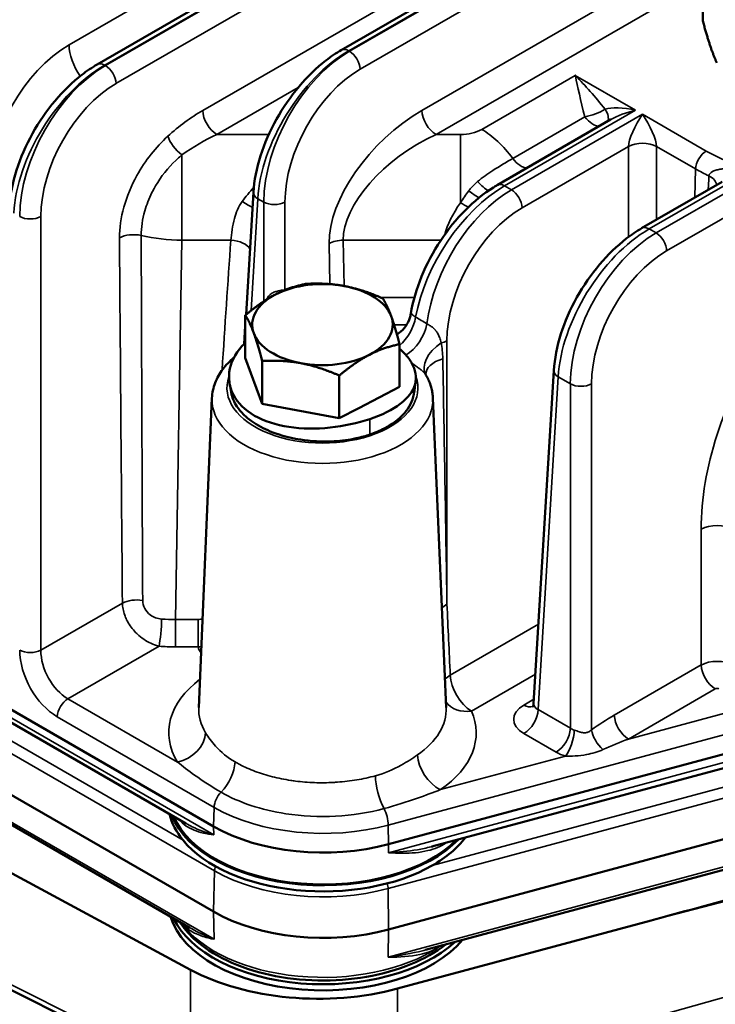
# Model space of a CAD drawing. Header units: inches. Extents: x 1 to 237, y 4 to 150.
# Tile 178 of 209: x 202.59 to 205.38, y 77.24 to 81.18. Entities that reach past the tile are written whole.
import ezdxf

# ---------------------------------------------------------------- set-up
doc = ezdxf.new("R2010")
doc.units = ezdxf.units.IN
doc.header["$LTSCALE"] = 7
doc.header["$MEASUREMENT"] = 0
doc.layers.add('Visible (ANSI)', color=7, linetype='Continuous', lineweight=50)
doc.layers.add('Visible Narrow (ANSI)', color=7, linetype='Continuous', lineweight=35)

msp = doc.modelspace()

# ---------------------------------------------------------------- linework, layer by layer
at = {"layer": 'Visible (ANSI)'}
for p, q in [((202.9043, 80.9987), (205.3268, 82.3974)), ((203.8807, 81.0562), (205.3701, 81.9161)), ((205.3268, 81.2829), (205.3268, 81.1735)), ((204.5038, 80.5158), (204.9581, 80.778)), ((203.668, 80.5582), (203.668, 80.5582)), ((204.5267, 80.5162), (204.5267, 80.5162)), ((205.0823, 80.3435), (205.4043, 80.5294)), ((203.4998, 79.9978), (203.5294, 80.4877)), ((203.5773, 80.4445), (203.5773, 80.4445)), ((203.4969, 79.8249), (203.4969, 79.9954)), ((203.4927, 79.881), (203.4969, 79.9512)), ((204.2635, 79.9279), (204.2635, 79.9278)), ((204.3073, 79.9531), (204.3072, 79.9531)), ((204.1911, 79.8861), (204.191, 79.886)), ((204.114, 79.7089), (204.114, 79.8795)), ((203.5643, 79.6416), (203.4969, 79.8249)), ((203.5643, 79.6416), (203.5643, 79.8122)), ((204.2286, 79.8337), (204.2285, 79.8337)), ((204.6503, 78.4422), (204.7309, 79.775)), ((203.8728, 79.5836), (203.8728, 79.7542)), ((204.114, 79.7089), (203.9505, 79.624)), ((204.1724, 79.7087), (204.1724, 79.7087)), ((200.3634, 79.686), (203.3698, 77.9502)), ((203.3636, 79.6639), (203.3107, 78.4266)), ((204.2474, 79.6639), (204.3003, 78.4266)), ((203.8728, 79.5836), (203.5643, 79.6416)), ((203.9505, 79.624), (203.8728, 79.5836)), ((203.5713, 79.5754), (203.5713, 79.5754)), ((203.3698, 77.6094), (200.3634, 79.3451)), ((203.2595, 77.9622), (202.0034, 78.6874)), ((203.2746, 77.5453), (201.9755, 78.2954)), ((204.0703, 77.8789), (205.5443, 78.2758)), ((203.2775, 77.3772), (201.7499, 78.1996)), ((205.534, 78.2173), (204.2424, 77.8696)), ((205.5443, 77.9349), (204.0703, 77.538)), ((205.5378, 77.8116), (204.2172, 77.4561)), ((205.1199, 77.5744), (204.1059, 77.3015)), ((203.2916, 76.9306), (202.1269, 77.5123)), ((204.1317, 77.4374), (204.1317, 77.4374)), ((204.1505, 77.4308), (204.1505, 77.4308))]:
    msp.add_line(p, q, dxfattribs=at)
for centre, major_axis, ratio, start_param, end_param in [((200.7772, 82.5293), (-1.5, -2.5981), 0.57735, 2.489286, 6.784901), ((200.7772, 82.5293), (1.485, 2.5721), 0.57735, 5.632232, 9.924273), ((200.7772, 82.5293), (-1.48, -2.5634), 0.57735, 2.491096, 6.781507), ((205.0581, 80.7665), (-0.1409, -0.0367), 0.326759, 5.40676, 5.412897), ((203.8055, 79.958), (-0.281, 0), 0.57735, 4.397795, 5.444992), ((203.8055, 79.958), (0.281, 0), 0.57735, 0.209005, 1.256202), ((203.8055, 79.958), (-0.281, 0), 0.57735, 5.444992, 6.49219), ((203.8055, 79.958), (0.281, 0), 0.57735, 5.444992, 6.49219), ((203.8055, 79.958), (-0.281, 0), 0.57735, 0.209005, 1.256202), ((203.8055, 79.958), (0.281, 0), 0.57735, 4.397795, 5.444992), ((204.7106, 78.4442), (-0.0602, -0.0048), 0.572345, 6.202755, 6.203999), ((203.8082, 78.0482), (-0.62, 0), 0.57735, 0.134992, 0.442201), ((203.8082, 78.0727), (-0.62, 0), 0.57735, 0.219719, 2.633495), ((203.8082, 78.0727), (-0.6144, 0), 0.57735, 0.234208, 2.620816), ((203.8082, 78.2034), (0.62, 0), 0.57735, 3.926991, 5.148721), ((203.8082, 78.0482), (-0.62, 0), 0.57735, 0.442201, 2.350326), ((203.8082, 78.0482), (-0.62, 0), 0.57735, 2.350326, 2.732664), ((205.0692, 77.6372), (9.1066, 2.4515), 0.007827, 4.715851, 4.749659), ((203.8082, 77.8625), (-0.62, 0), 0.57735, 0.785398, 2.007129), ((203.8082, 77.6522), (-0.62, 0), 0.57735, 0.175606, 2.69064), ((203.8082, 77.6767), (-0.62, 0), 0.57735, 0.266073, 2.585455), ((203.8082, 77.6767), (0.5838, 0), 0.57735, 3.5908, 3.590822), ((203.8082, 77.6767), (0.5838, 0), 0.57735, 5.569703, 5.569723), ((203.789, 77.6939), (-0.75, 0), 0.57735, 0.820305, 2.007129)]:
    msp.add_ellipse(centre, major_axis=major_axis, ratio=ratio, start_param=start_param, end_param=end_param, dxfattribs=at)
for points in [[(205.3268, 81.1735), (205.3569, 81.0614), (205.3829, 81.0054)], [(203.7382, 80.1207), (203.8208, 80.1257), (203.8924, 80.1122)], [(203.6176, 80.0786), (203.6735, 80.1076), (203.7382, 80.1207)], [(203.8924, 80.1122), (203.964, 80.0988), (204.0467, 80.0627)], [(203.4969, 79.9954), (203.5616, 80.0495), (203.6176, 80.0786)], [(204.0467, 80.0627), (204.0648, 80.0341), (204.0804, 79.9916)], [(203.5306, 79.9243), (203.515, 79.9668), (203.4969, 79.9954)], [(204.0804, 79.9916), (204.096, 79.9491), (204.114, 79.8795)], [(203.5643, 79.8122), (203.5462, 79.8818), (203.5306, 79.9243)], [(204.114, 79.8795), (204.0494, 79.8664), (203.9934, 79.8373)], [(203.7185, 79.8037), (203.6469, 79.8171), (203.5643, 79.8122)], [(203.9934, 79.8373), (203.9375, 79.8083), (203.8728, 79.7542)], [(203.8728, 79.7542), (203.7901, 79.7902), (203.7185, 79.8037)]]:
    msp.add_rational_spline(points, [1, 1.0379548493, 1], degree=2, dxfattribs=at)
for points, knots in [([(203.5294, 80.4875), (203.5322, 80.534), (203.5421, 80.5838), (203.5735, 80.6825), (203.5954, 80.7325), (203.6477, 80.8262), (203.6786, 80.8711), (203.7455, 80.9501), (203.782, 80.9855), (203.8396, 81.0303), (203.8602, 81.0443), (203.8809, 81.0563)], [0, 0, 0, 0, 0.417831, 0.417831, 0.83105, 0.83105, 1.236783, 1.236783, 1.636279, 1.636279, 1.850772, 1.850772, 1.850772, 1.850772]), ([(202.553, 80.43), (202.5558, 80.4765), (202.5657, 80.5263), (202.5971, 80.625), (202.619, 80.675), (202.6713, 80.7687), (202.7022, 80.8136), (202.7691, 80.8926), (202.8056, 80.9281), (202.8632, 80.9728), (202.8838, 80.9868), (202.9045, 80.9988)], [0, 0, 0, 0, 0.41783, 0.41783, 0.831049, 0.831049, 1.236782, 1.236782, 1.636279, 1.636279, 1.850771, 1.850771, 1.850771, 1.850771]), ([(204.8166, 80.9549), (204.8166, 80.9548), (204.8166, 80.9547), (204.8167, 80.9542), (204.8169, 80.9537), (204.817, 80.9532)], [-0.001277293, -0.001277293, -0.001277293, -0.001277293, 0, 0, 0.007783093, 0.007783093, 0.007783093, 0.007783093]), ([(204.8181, 80.9533), (204.8177, 80.9538), (204.8172, 80.9542), (204.8167, 80.9548), (204.8166, 80.9548), (204.8166, 80.9549)], [-0.007669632, -0.007669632, -0.007669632, -0.007669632, 0, 0, 0.001277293, 0.001277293, 0.001277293, 0.001277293]), ([(204.1589, 80.0018), (204.1669, 80.0501), (204.1818, 80.1009), (204.2222, 80.1997), (204.2484, 80.2491), (204.3075, 80.3382), (204.3408, 80.3794), (204.4118, 80.4513), (204.4504, 80.4827), (204.4943, 80.5101), (204.4991, 80.513), (204.504, 80.5158)], [0.003163, 0.003163, 0.003163, 0.003163, 0.421495, 0.421495, 0.837321, 0.837321, 1.237199, 1.237199, 1.642639, 1.642639, 1.693371, 1.693371, 1.693371, 1.693371]), ([(204.731, 79.7747), (204.7338, 79.8213), (204.7436, 79.8711), (204.775, 79.9698), (204.7969, 80.0198), (204.8492, 80.1135), (204.8802, 80.1583), (204.947, 80.2374), (204.9835, 80.2728), (205.0411, 80.3176), (205.0617, 80.3316), (205.0825, 80.3436)], [0, 0, 0, 0, 0.417829, 0.417829, 0.831048, 0.831048, 1.236781, 1.236781, 1.636279, 1.636279, 1.850771, 1.850771, 1.850771, 1.850771]), ([(204.1034, 79.9189), (204.1065, 79.9207), (204.1094, 79.9227), (204.1223, 79.9323), (204.1312, 79.9414), (204.1458, 79.9619), (204.1514, 79.9736), (204.1566, 79.9905), (204.1577, 79.9956), (204.1585, 80.0006)], [0.2577305, 0.2577305, 0.2577305, 0.2577305, 0.2847995, 0.2847995, 0.3806308, 0.3806308, 0.477869, 0.477869, 0.5178938, 0.5178938, 0.5178938, 0.5178938]), ([(203.4969, 79.8851), (203.4961, 79.8843), (203.4638, 79.8537), (203.4224, 79.7823), (203.4374, 79.6729), (203.5245, 79.5868), (203.6668, 79.5414), (203.8368, 79.5398), (203.9466, 79.5637), (203.995, 79.5801)], [-1.133674, -1.133674, -1.133674, -1.133674, -1.121997, -0.673198, -0.224399, 0.224399, 0.673198, 1.121997, 1.570796, 1.570796, 1.570796, 1.570796]), ([(203.995, 79.5801), (204.0434, 79.5964), (204.1272, 79.638), (204.1886, 79.7177), (204.1761, 79.7916), (204.1416, 79.8349), (204.1274, 79.8489)], [1.570796, 1.570796, 1.570796, 1.570796, 2.019595, 2.468394, 2.917193, 3.141593, 3.141593, 3.141593, 3.141593]), ([(203.4515, 79.8262), (203.4346, 79.812), (203.4196, 79.7965), (203.3942, 79.7626), (203.3838, 79.7442), (203.3689, 79.7052), (203.3645, 79.6846), (203.3636, 79.6639)], [6.4686106, 6.4686106, 6.4686106, 6.4686106, 6.6596362, 6.6596362, 6.8517622, 6.8517622, 7.0438882, 7.0438882, 7.0438882, 7.0438882]), ([(204.2474, 79.6639), (204.2471, 79.6703), (204.2465, 79.6768), (204.2446, 79.6896), (204.2433, 79.696), (204.2402, 79.7086), (204.2383, 79.7148), (204.2339, 79.7271), (204.2314, 79.7331), (204.2258, 79.7449), (204.2228, 79.7507), (204.2195, 79.7563)], [3.951686, 3.951686, 3.951686, 3.951686, 4.0116253, 4.0116253, 4.0715646, 4.0715646, 4.1315038, 4.1315038, 4.1914431, 4.1914431, 4.2513823, 4.2513823, 4.2513823, 4.2513823]), ([(203.4404, 79.686), (203.4439, 79.667), (203.4515, 79.6483), (203.4707, 79.6194), (203.4796, 79.6087), (203.5001, 79.5885), (203.5116, 79.5789), (203.5456, 79.555), (203.5699, 79.542), (203.6237, 79.5198), (203.6637, 79.5063), (203.7566, 79.4916), (203.8028, 79.4883), (203.8827, 79.493), (203.9123, 79.497), (203.9506, 79.5053), (203.9604, 79.5077), (203.9785, 79.5127), (203.9869, 79.5153), (203.995, 79.518)], [0.6623146, 0.6623146, 0.6623146, 0.6623146, 0.7628008, 0.7628008, 0.8245794, 0.8245794, 0.8856424, 0.8856424, 0.9861775, 0.9861775, 1.0869594, 1.0869594, 1.160681, 1.160681, 1.2050437, 1.2050437, 1.2207112, 1.2207112, 1.2345398, 1.2345398, 1.2345398, 1.2345398]), ([(203.995, 79.518), (204.0048, 79.5213), (204.0144, 79.525), (204.0346, 79.5334), (204.0451, 79.5384), (204.078, 79.5559), (204.1095, 79.5757), (204.1513, 79.6252), (204.1661, 79.6505), (204.1711, 79.6809), (204.1712, 79.6817), (204.1713, 79.6824)], [0, 0, 0, 0, 0.0870629, 0.0870629, 0.1901395, 0.1901395, 0.4280667, 0.4280667, 0.5851394, 0.5851394, 0.5891267, 0.5891267, 0.5891267, 0.5891267]), ([(204.6455, 78.428), (204.6455, 78.428), (204.6456, 78.4281), (204.6462, 78.4288), (204.6471, 78.4301), (204.6491, 78.4346), (204.6501, 78.4384), (204.6503, 78.4422)], [0.0725447, 0.0725447, 0.0725447, 0.0725447, 0.0898868, 0.0898868, 0.1388962, 0.1388962, 0.2056082, 0.2056082, 0.2056082, 0.2056082]), ([(204.2974, 77.4777), (204.2583, 77.447), (204.2115, 77.4205), (204.1048, 77.3766), (204.0445, 77.3596), (203.9183, 77.3377), (203.8524, 77.3328), (203.7214, 77.3355), (203.6563, 77.3431), (203.5332, 77.37), (203.4752, 77.3894), (203.3719, 77.4385), (203.3266, 77.4683), (203.2682, 77.5229), (203.2494, 77.5451), (203.2345, 77.5685)], [2.991201, 2.991201, 2.991201, 2.991201, 3.307212, 3.307212, 3.635583, 3.635583, 3.962543, 3.962543, 4.288991, 4.288991, 4.616219, 4.616219, 4.944785, 4.944785, 5.143891, 5.143891, 5.143891, 5.143891])]:
    msp.add_open_spline(points, degree=3, knots=knots, dxfattribs=at)
for points in [[(204.41, 80.3682), (204.4099, 80.3681), (204.4099, 80.3681), (204.4099, 80.368)], [(204.1587, 80.0007), (204.1587, 80.0007), (204.1587, 80.0006), (204.1587, 80.0006)], [(204.1274, 79.8489), (204.1232, 79.853), (204.1187, 79.8571), (204.114, 79.8612)], [(204.1784, 79.7312), (204.176, 79.7149), (204.1737, 79.6987), (204.1713, 79.6824)], [(204.2188, 79.7578), (204.2188, 79.7578), (204.2191, 79.757), (204.2194, 79.7565)], [(204.2195, 79.7564), (204.2195, 79.7564), (204.2195, 79.7564), (204.2195, 79.7563)], [(203.4404, 79.686), (203.4383, 79.6977), (203.4362, 79.7095), (203.434, 79.7213)], [(203.2572, 77.9635), (203.2578, 77.9631), (203.2584, 77.9628), (203.259, 77.9624)], [(204.2427, 77.8697), (204.2439, 77.87), (204.2452, 77.8703), (204.2464, 77.8707)], [(203.2729, 77.5463), (203.2734, 77.546), (203.2739, 77.5457), (203.2743, 77.5455)], [(204.2173, 77.4561), (204.2175, 77.4562), (204.2178, 77.4562), (204.2181, 77.4563)]]:
    msp.add_open_spline(points, degree=3, dxfattribs=at)
at = {"layer": 'Visible Narrow (ANSI)'}
for p, q in [((205.3701, 82.5656), (202.7916, 81.0769)), ((202.9343, 80.9957), (205.3268, 82.3771)), ((205.3268, 82.3737), (202.9372, 80.9941)), ((202.9796, 80.9223), (205.3312, 82.28)), ((205.3701, 81.9941), (203.3266, 80.8143)), ((203.9107, 81.0532), (205.3701, 81.8958)), ((205.3701, 81.8925), (203.9136, 81.0516)), ((203.956, 80.9798), (205.3701, 81.7962)), ((205.3701, 81.4879), (204.2034, 80.8143)), ((204.2599, 80.7186), (205.3701, 81.3596)), ((203.9092, 81.0541), (203.9092, 81.0541)), ((203.9136, 81.0516), (203.9107, 81.0532)), ((202.9328, 80.9966), (202.9328, 80.9966)), ((202.9372, 80.9941), (202.9343, 80.9957)), ((204.8166, 80.9549), (204.4424, 80.7389)), ((205.0581, 80.8155), (204.8166, 80.9549)), ((203.3831, 80.7186), (203.7087, 80.9066)), ((204.5338, 80.5128), (205.0581, 80.8155)), ((205.0857, 80.7995), (204.5614, 80.4969)), ((205.007, 80.824), (205.007, 80.824)), ((205.0091, 80.8237), (205.0091, 80.8237)), ((205.3406, 80.6524), (205.0857, 80.7995)), ((204.8556, 80.7894), (204.5667, 80.6226)), ((203.5908, 80.7186), (203.3831, 80.7186)), ((204.3576, 80.7186), (204.2599, 80.7186)), ((204.3576, 80.4454), (204.3576, 80.7186)), ((203.2435, 80.2955), (203.2435, 80.6368)), ((204.6038, 80.4251), (205.0291, 80.6706)), ((205.0291, 80.6706), (205.0291, 80.3082)), ((205.1422, 80.3781), (205.1422, 80.6706)), ((205.1422, 80.6706), (205.2982, 80.5806)), ((205.1123, 80.3405), (205.5277, 80.5804)), ((205.5681, 80.5718), (205.1399, 80.3246)), ((205.2982, 80.5806), (205.2948, 80.4662)), ((204.5197, 80.5181), (204.5197, 80.5182)), ((204.5614, 80.4969), (204.5338, 80.5128)), ((203.5198, 80.014), (203.5469, 80.4613)), ((203.544, 80.4632), (203.544, 80.4632)), ((203.5469, 80.4613), (203.5708, 80.4475)), ((203.5708, 80.4475), (203.5708, 80.051)), ((203.6556, 80.0961), (203.6556, 80.4475)), ((205.1823, 80.2528), (205.5542, 80.4676)), ((203.0917, 80.401), (203.0916, 80.401)), ((202.6792, 78.6552), (202.6792, 80.39)), ((205.1108, 80.3413), (205.1108, 80.3413)), ((205.1399, 80.3246), (205.1123, 80.3405)), ((203.1376, 80.3038), (203.1376, 80.3037)), ((203.2172, 78.7781), (203.2435, 80.2955)), ((203.2435, 80.2955), (203.439, 80.2955)), ((203.8322, 80.2819), (203.835, 80.12)), ((203.8919, 80.1123), (203.8887, 80.2955)), ((203.8887, 80.2955), (204.2792, 80.2955)), ((204.1733, 80.0665), (204.0379, 80.0665)), ((204.3319, 80.0632), (204.3319, 80.0632)), ((204.3113, 79.9803), (204.3113, 79.9803)), ((204.092, 79.9573), (204.1422, 79.9573)), ((204.2489, 79.9443), (204.249, 79.9443)), ((204.2113, 79.9225), (204.2114, 79.9226)), ((204.3034, 78.8396), (204.3034, 79.8928)), ((204.6679, 78.4175), (204.7484, 79.7486)), ((204.7456, 79.7504), (204.7456, 79.7504)), ((204.7484, 79.7486), (204.797, 79.7205)), ((204.797, 79.7205), (204.797, 78.3429)), ((204.8818, 78.3368), (204.8818, 79.7205)), ((203.5293, 79.5962), (203.5293, 79.5962)), ((203.995, 79.518), (203.995, 79.5801)), ((204.2325, 79.5916), (204.2325, 79.5916)), ((200.367, 79.5083), (203.3735, 77.7726)), ((205.3204, 79.1399), (205.3204, 78.5962)), ((203.0052, 78.8434), (202.6792, 78.6552)), ((203.2172, 78.7781), (203.2172, 78.6689)), ((203.3078, 78.7781), (203.2172, 78.7781)), ((203.3078, 78.6689), (203.3078, 78.7781)), ((204.6695, 78.7592), (204.3168, 78.5556)), ((203.3709, 77.9165), (201.991, 78.7131)), ((202.787, 78.4608), (203.1517, 78.6713)), ((203.1376, 78.6755), (203.1376, 78.6755)), ((203.2172, 78.6689), (203.3078, 78.6689)), ((203.2479, 77.895), (201.9922, 78.62)), ((205.3204, 78.5962), (204.973, 78.3956)), ((204.4016, 78.4121), (204.6574, 78.5598)), ((205.0295, 78.2999), (205.3769, 78.5005)), ((202.7633, 78.4388), (202.7633, 78.4388)), ((203.225, 78.2079), (202.787, 78.4608)), ((204.6514, 78.4591), (204.6114, 78.436)), ((205.513, 78.4301), (205.0295, 78.2999)), ((202.7446, 78.389), (203.3721, 78.0267)), ((204.797, 78.3429), (204.6679, 78.4175)), ((204.0689, 77.9558), (205.543, 78.3527)), ((204.6114, 78.3218), (204.7405, 78.2473)), ((203.3724, 77.4987), (201.9691, 78.3089)), ((205.5437, 78.2422), (204.0696, 77.8453)), ((204.7773, 78.232), (204.2776, 78.0975)), ((205.5291, 78.1396), (204.2441, 77.7936)), ((204.0681, 77.7019), (205.5422, 78.0987)), ((203.1869, 78.0227), (203.1869, 78.0227)), ((203.3698, 77.9502), (203.3721, 78.0267)), ((204.0703, 77.8789), (204.0689, 77.9558)), ((203.3709, 77.9165), (203.3698, 77.9502)), ((204.0696, 77.8453), (204.0703, 77.8789)), ((205.5428, 77.8247), (204.0687, 77.4278)), ((203.3735, 77.7726), (203.3698, 77.6094)), ((204.0681, 77.7019), (204.0703, 77.538)), ((205.1199, 77.5744), (205.4277, 77.654)), ((203.3698, 77.6094), (203.3724, 77.4987)), ((203.2775, 76.959), (202.1128, 77.5406)), ((204.0703, 77.538), (204.0687, 77.4278)), ((203.2775, 77.3772), (203.2775, 76.959)), ((204.1059, 76.901), (204.1059, 77.3015)), ((205.4277, 77.2711), (204.1059, 76.901))]:
    msp.add_line(p, q, dxfattribs=at)
for centre, major_axis, ratio, start_param, end_param in [((202.8032, 80.6864), (-0.2222, -0.4143), 0.597134, 3.908276, 5.444165), ((202.9047, 81.0162), (-0.08, 0.1386), 0.57735, 0.820305, 1.705842), ((203.8998, 80.6513), (0.2612, 0.4265), 0.559352, 0.799843, 2.335733), ((203.9245, 80.637), (-0.2381, -0.4398), 0.594803, 3.910657, 5.446547), ((203.9107, 81.0043), (-0.03, 0.052), 0.57735, 5.497787, 6.277063), ((203.9136, 81.0026), (0.03, -0.052), 0.57735, 0.820305, 2.356194), ((202.9234, 80.5938), (0.2612, 0.4265), 0.559352, 0.799843, 2.335733), ((202.9481, 80.5795), (-0.2381, -0.4398), 0.594803, 3.910657, 5.446547), ((202.9343, 80.9468), (-0.03, 0.052), 0.57735, 5.497787, 6.277063), ((202.9372, 80.9451), (0.03, -0.052), 0.57735, 0.820305, 2.356194), ((203.9669, 80.6143), (0.208, 0.3879), 0.597134, 0.766683, 2.302573), ((202.9905, 80.5568), (0.208, 0.3879), 0.597134, 0.766683, 2.302573), ((203.3458, 80.4959), (-0.3424, -0.3416), 0.549332, 4.260362, 4.630105), ((203.3831, 80.7839), (0.04, -0.0693), 0.57735, 3.961897, 5.497787), ((204.2226, 80.4959), (-0.3424, -0.3416), 0.549332, 4.260362, 5.796251), ((204.2599, 80.7839), (0.04, -0.0693), 0.57735, 3.961897, 5.497787), ((204.8877, 80.8247), (-0.0751, -0.0277), 0.324253, 1.01364, 2.151531), ((205.0581, 80.7665), (-0.1409, 0.0367), 0.326759, 4.797278, 5.833794), ((204.8877, 80.8247), (0.0559, -0.0573), 0.442785, 0.136586, 1.080235), ((205.0581, 80.7665), (-0.1409, -0.0367), 0.326759, 4.6275, 5.40676), ((205.0857, 80.7505), (-0.0519, -0.0944), 0.238803, 4.302455, 5.838345), ((205.0857, 80.7505), (-0.0519, 0.0944), 0.238803, 3.586433, 5.122323), ((204.8877, 80.8247), (0.04, -0.0693), 0.57735, 4.895114, 5.950326), ((203.4024, 80.4655), (-0.3693, -0.2423), 0.523728, 4.43078, 4.800523), ((204.2792, 80.4655), (-0.3693, -0.2423), 0.523728, 4.43078, 5.96667), ((204.3576, 80.7879), (-0.12, 0.0001), 0.577642, 1.571554, 2.356447), ((204.4424, 80.4858), (0.155, -0.2685), 0.57735, 1.753522, 2.356194), ((203.2435, 80.681), (0.0539, -0.0591), 0.407833, 3.854466, 5.133211), ((205.0857, 80.6403), (-0.08, 0), 0.536374, 3.9276, 5.497178), ((205.3406, 80.6034), (0.03, 0.052), 0.57735, 0.785398, 2.321288), ((205.7451, 80.8859), (-0.5721, 0), 0.57735, 0.785398, 1.181057), ((204.5987, 80.6579), (0.04, -0.0693), 0.57735, 4.895114, 5.950326), ((203.8596, 80.4306), (0.3512, 0.3505), 0.486742, 1.610784, 1.610786), ((205.7451, 80.8386), (0.632, 0), 0.57735, 3.926991, 4.040393), ((204.4376, 80.5461), (-0.0543, 0.0588), 0.242189, 1.623847, 2.415474), ((204.5338, 80.4638), (-0.03, 0.052), 0.57735, 5.497787, 6.277063), ((205.3018, 80.5192), (0.0798, -0.0051), 0.574135, 0.049679, 0.934918), ((203.8031, 80.4655), (-0.3716, -0.2569), 0.466758, 5.170977, 5.354872), ((203.5893, 80.4841), (-0.0599, 0.0036), 0.576647, 0.006727, 0.819653), ((204.523, 80.1108), (0.2612, 0.4265), 0.559352, 0.799843, 2.176801), ((204.5723, 80.0823), (-0.2381, -0.4398), 0.594803, 3.910657, 5.28877), ((204.5063, 80.4147), (0.1679, 0.2026), 0.529393, 1.623671, 1.844736), ((204.3878, 80.3593), (0.0227, 0.1886), 0.118847, 0.837792, 0.837802), ((204.3959, 80.4997), (-0.0647, 0.047), 0.111471, 1.565248, 2.226523), ((204.4853, 80.8398), (0.5599, -0.0176), 0.597134, 4.670036, 4.670043), ((204.5614, 80.4479), (0.03, -0.052), 0.57735, 0.820305, 2.356194), ((203.4844, 80.4465), (0.0692, -0.0401), 0.042125, 0.956721, 1.595193), ((203.6132, 80.4703), (0.06, 0), 0.536374, 3.9276, 5.497178), ((203.8596, 80.4306), (0.3512, 0.3505), 0.486742, 1.950456, 1.950476), ((204.6799, 80.4655), (-0.3716, -0.2569), 0.466758, 5.370932, 5.800115), ((204.3576, 80.4403), (0.0696, -0.0394), 0.056322, 1.142146, 1.602697), ((204.6147, 80.0596), (0.208, 0.3879), 0.597134, 0.766683, 2.302573), ((202.6368, 80.4128), (0.06, 0), 0.536374, 3.9276, 5.497178), ((203.05, 80.2745), (0.08, 0.0006), 0.541449, 1.177909, 2.351711), ((204.7364, 80.4306), (0.3512, 0.3505), 0.486742, 2.297666, 2.298325), ((205.1014, 79.9385), (0.2612, 0.4265), 0.559352, 0.799843, 2.335733), ((205.1507, 79.9101), (-0.2381, -0.4398), 0.594803, 3.910657, 5.446547), ((205.1123, 80.2915), (-0.03, 0.052), 0.57735, 5.497787, 6.277063), ((205.1399, 80.2756), (0.03, -0.052), 0.57735, 0.820305, 2.356194), ((203.3265, 88.6314), (-0.0038, -21.0706), 0.017125, 5.118647, 5.1955), ((203.383, 88.6011), (-0.0593, -21.0386), 0.01444, 5.117257, 5.19411), ((203.2435, 80.5348), (0.43, -0.0054), 0.556619, 4.330182, 4.719212), ((203.5199, 79.3806), (-0.1983, -3.3542), 0.041644, 4.438588, 4.596808), ((203.439, 80.2516), (0.0798, -0.0057), 0.547543, 0.325481, 1.609584), ((203.8887, 80.2516), (0.08, 0.0014), 0.548446, 1.561315, 2.346208), ((205.1931, 79.8873), (0.208, 0.3879), 0.597134, 0.766683, 2.302573), ((204.0949, 79.9587), (0.0603, 0.1038), 0.576145, 4.15885, 5.305492), ((204.4806, 80.137), (-0.2311, -0.3746), 0.556861, 5.418458, 5.41877), ((204.1399, 79.932), (0.0624, 0.1025), 0.56684, 3.957575, 5.318185), ((204.3185, 79.8241), (-0.0988, -0.0681), 0.600016, 4.687246, 6.235862), ((203.942, 78.5277), (2.4996, 0.0784), 0.555279, 1.421061, 1.421063), ((204.261, 79.9156), (0.06, 0), 0.536374, 5.037626, 5.497178), ((206.0067, 79.5076), (-0.4586, -0.8551), 0.597134, 4.577695, 5.444165), ((204.0641, 79.949), (0.12, -0.0022), 0.614919, 5.253438, 5.253841), ((204.3387, 79.7634), (-0.1198, -0.0066), 0.554205, 5.128899, 6.271285), ((204.7908, 79.7713), (-0.0599, 0.0036), 0.576647, 0.006727, 0.819653), ((203.8055, 79.7048), (-0.3821, 0), 0.57735, 6.076654, 9.632851), ((203.9467, 78.092), (2.6895, -0.0843), 0.597134, 1.509064, 1.509068), ((204.8394, 79.7433), (0.06, 0), 0.536374, 3.9276, 5.497178), ((203.8055, 79.6576), (-0.442, 0), 0.57735, 6.25849, 9.449473), ((203.8836, 79.5478), (-0.0882, -0.1683), 0.506103, 5.002882, 5.002913), ((203.8836, 79.5478), (0.0014, 0.19), 0.031638, 4.742606, 4.742721), ((205.384, 79.1058), (-0.09, 0), 0.536374, 3.9276, 5.497178), ((203.0617, 78.813), (0.08, 0.0007), 0.542579, 1.253866, 2.350835), ((204.3882, 78.794), (0.1199, 0.0057), 0.568333, 2.329465, 2.608539), ((203.1517, 78.7367), (0.006, 0.0798), 0.105045, 3.761012, 5.295333), ((203.2175, 79.0288), (-0.4301, -0.0017), 0.583043, 1.438965, 1.567903), ((203.2175, 78.9635), (0.5101, 0.0002), 0.577642, 4.582693, 4.711631), ((203.4863, 78.6834), (-0.1802, 0), 0.576647, 0.140158, 0.394864), ((202.75, 78.5718), (0.104, -0.1939), 0.597134, 3.980613, 5.516502), ((202.6368, 78.678), (0.06, 0), 0.536374, 3.9276, 5.497178), ((202.7924, 78.5946), (-0.0739, 0.142), 0.60434, 0.84671, 2.3826), ((205.384, 78.5617), (-0.09, 0), 0.541005, 3.9276, 5.497178), ((205.3769, 78.5658), (0.04, -0.0693), 0.57735, 3.961897, 5.497787), ((204.4016, 78.51), (0.1199, 0.0056), 0.568185, 2.329597, 2.629613), ((204.4016, 78.51), (-0.06, 0.1039), 0.57735, 0.820305, 2.356194), ((203.8055, 78.325), (-0.6149, 0), 0.57735, 5.63448, 6.619095), ((205.384, 78.4964), (0.01, 0), 0.578054, 0.786007, 2.355586), ((202.787, 78.4118), (-0.03, -0.052), 0.57735, 3.926991, 5.462881), ((204.4016, 78.51), (-0.1099, -0.0482), 0.791536, 0.163842, 1.23679), ((204.7106, 78.3789), (-0.1402, 0), 0.576647, 5.498396, 7.067974), ((204.6114, 78.5014), (0.04, -0.0693), 0.57735, 5.497787, 6.176691), ((204.7106, 78.4442), (-0.0602, -0.0048), 0.572345, 6.203999, 7.022408), ((203.8055, 78.4195), (-0.495, 0), 0.57735, 6.25849, 6.619095), ((203.8055, 78.4195), (0.495, 0), 0.57735, 5.587641, 6.307881), ((203.8055, 78.325), (0.6149, 0), 0.57735, 5.587641, 6.531088), ((204.6114, 78.3871), (-0.04, -0.0693), 0.57735, 0.785398, 2.321288), ((204.9859, 78.2848), (-0.2846, -0.1813), 0.30075, 4.567755, 4.890653), ((205.0295, 78.3652), (0.04, -0.0693), 0.57735, 3.961897, 5.497787), ((204.4806, 78.7935), (0.7499, 0.0165), 0.56211, 4.94412, 4.944252), ((203.225, 78.3059), (-0.1027, -0.0621), 0.770863, 1.134581, 2.670471), ((204.7405, 78.3126), (-0.04, -0.0693), 0.57735, 0.785398, 2.321288), ((204.7773, 78.2973), (0.022, 0.0769), 0.36264, 3.809726, 5.336303), ((204.8394, 78.3698), (-0.06, 0), 0.633628, 0.786007, 1.111066), ((204.9383, 78.3065), (0.0466, -0.065), 0.509472, 3.908574, 5.141907), ((205.0425, 78.2544), (-0.3231, -0.1258), 0.135869, 4.699577, 5.022475), ((204.2776, 78.1954), (0.0683, -0.0987), 0.626829, 3.912747, 5.448637), ((204.8394, 78.3045), (0.14, 0), 0.578054, 3.9276, 4.252658), ((203.371, 78.1626), (-0.0598, -0.104), 0.576822, 1.132847, 2.320311), ((204.0683, 78.0938), (0.0318, -0.1157), 0.347836, 4.083056, 5.287232), ((203.4145, 78.0495), (0.03, 0.052), 0.57735, 1.133824, 2.321288), ((203.8082, 78.2785), (0.6168, 0), 0.57735, 3.926991, 5.148721), ((204.0436, 77.9855), (-0.0156, 0.0579), 0.345066, 4.084741, 5.288913), ((203.942, 76.4088), (-2.4995, 0.0845), 0.598605, 4.589801, 4.589803), ((203.3954, 77.7846), (0.0155, 0.0268), 0.57735, 1.686124, 2.330015), ((203.8082, 78.0236), (0.6148, 0), 0.57735, 3.926991, 5.148721), ((204.055, 77.7174), (-0.0081, 0.0299), 0.345066, 4.076015, 4.784026), ((203.8082, 77.7014), (-0.6148, 0), 0.57735, 0.394455, 2.417343), ((203.9373, 78.3754), (2.6895, -0.0843), 0.597134, 5.20492, 5.828085), ((203.3209, 77.0133), (0.8798, -0.0276), 0.597134, 1.630151, 1.630169), ((203.9796, 77.6571), (-0.3845, 0.0609), 0.628332, 2.515748, 2.555117), ((204.292, 77.4536), (-0.0159, 0.0266), 0.637133, 0.589342, 0.750558)]:
    msp.add_ellipse(centre, major_axis=major_axis, ratio=ratio, start_param=start_param, end_param=end_param, dxfattribs=at)
for points in [[(204.817, 80.9532), (204.8274, 80.9104), (204.8369, 80.8535), (204.8556, 80.7894)], [(204.9364, 80.8195), (204.8964, 80.8688), (204.8573, 80.915), (204.8181, 80.9533)], [(205.3516, 80.5531), (205.3505, 80.5344), (205.3494, 80.5157), (205.3483, 80.4971)], [(204.2232, 79.9614), (204.2082, 79.9704), (204.1932, 79.9792), (204.1781, 79.9879)], [(204.2869, 79.8214), (204.2865, 79.844), (204.2842, 79.8658), (204.2802, 79.8851)], [(204.3034, 78.8396), (204.2983, 79.1662), (204.2929, 79.4936), (204.2869, 79.8214)], [(204.2179, 79.7589), (204.2184, 79.7581), (204.219, 79.7572), (204.2195, 79.7564)], [(204.3168, 78.5556), (204.3123, 78.6502), (204.3079, 78.7449), (204.3034, 78.8396)], [(203.3259, 78.7817), (203.3203, 78.7794), (203.3141, 78.7781), (203.3078, 78.7781)], [(203.3078, 78.6689), (203.3123, 78.6691), (203.3167, 78.6696), (203.3211, 78.6703)]]:
    msp.add_open_spline(points, degree=3, dxfattribs=at)
for points, knots in [([(203.1869, 80.7114), (203.1403, 80.6689), (203.0678, 80.5786), (203.0054, 80.4279), (202.9932, 80.3436), (202.9935, 80.3049)], [-1.229486, -1.229486, -1.229486, -1.229486, -0.702563, -0.351282, 0, 0, 0, 0]), ([(203.0804, 80.3148), (203.0802, 80.3456), (203.0851, 80.3791), (203.0949, 80.4129), (203.102, 80.4373), (203.1115, 80.462), (203.1234, 80.4858), (203.1262, 80.4915), (203.1292, 80.4972), (203.1323, 80.5028), (203.1341, 80.5061), (203.1359, 80.5094), (203.1378, 80.5126), (203.1598, 80.5505), (203.1873, 80.5853), (203.2185, 80.6148), (203.2256, 80.6216), (203.2329, 80.628), (203.2403, 80.6342), (203.2414, 80.6351), (203.2424, 80.636), (203.2435, 80.6368)], [0, 0, 0, 0, 0.351282, 0.351282, 0.351282, 0.605757, 0.605757, 0.605757, 0.666836, 0.666836, 0.666836, 0.702563, 0.702563, 0.702563, 1.120806, 1.120806, 1.120806, 1.216044, 1.216044, 1.216044, 1.229486, 1.229486, 1.229486, 1.229486]), ([(204.5667, 80.6226), (204.5412, 80.6079), (204.4937, 80.5799), (204.4455, 80.5464), (204.4262, 80.5299)], [0, 0, 0, 0, 0.3162134, 0.5533735, 0.5533735, 0.5533735, 0.5533735]), ([(205.5277, 80.5804), (205.5276, 80.5804), (205.5275, 80.5804), (205.5191, 80.5809), (205.5028, 80.5819), (205.4791, 80.5829), (205.4564, 80.5834), (205.4345, 80.5831), (205.4141, 80.5819), (205.3952, 80.5795), (205.3784, 80.5757), (205.3599, 80.5683), (205.3523, 80.5597), (205.3516, 80.5531)], [-0.0009779, -0.0009779, -0.0009779, -0.0009779, 0, 0, 0.0732543, 0.1465085, 0.2197628, 0.2930171, 0.3662713, 0.4395256, 0.5127799, 0.5860341, 0.7325427, 0.7325427, 0.7325427, 0.7325427]), ([(204.4262, 80.5299), (204.4184, 80.5232), (204.411, 80.5161), (204.404, 80.5086), (204.3992, 80.5035), (204.3946, 80.4982), (204.3903, 80.4927)], [0.0000002, 0.0000002, 0.0000002, 0.0000002, 0.0961228, 0.0961228, 0.0961228, 0.1615073, 0.1615073, 0.1615073, 0.1615073]), ([(203.4844, 80.4504), (203.4691, 80.4294), (203.4479, 80.3748), (203.4414, 80.3225), (203.439, 80.2955)], [-0.5439312, -0.5439312, -0.5439312, -0.5439312, -0.3108178, 0, 0, 0, 0]), ([(203.6546, 80.0957), (203.6544, 80.0957), (203.6539, 80.0958), (203.6524, 80.096), (203.649, 80.0962), (203.6443, 80.0958), (203.6398, 80.095), (203.6351, 80.0941), (203.6273, 80.0924), (203.6146, 80.0892), (203.6021, 80.0835), (203.5929, 80.0755), (203.5869, 80.0678), (203.5835, 80.0615), (203.582, 80.0582)], [-0.8034113, -0.8034113, -0.8034113, -0.8034113, -0.7999612, -0.7854164, -0.7563269, -0.6981479, -0.6545137, -0.6399689, -0.5817899, -0.465432, -0.349074, -0.290895, -0.232716, -0.1794951, -0.1794951, -0.1794951, -0.1794951]), ([(204.1781, 79.988), (204.1774, 79.9884), (204.1768, 79.9888), (204.1754, 79.9896), (204.1747, 79.99), (204.1727, 79.9913), (204.1715, 79.9922), (204.1681, 79.9948), (204.1662, 79.9967), (204.163, 79.9999), (204.1617, 80.0012), (204.1605, 80.0021), (204.1603, 80.0022), (204.1595, 80.0025), (204.1591, 80.0023), (204.1588, 80.0013), (204.1587, 80.001), (204.1587, 80.0007)], [-0.6628054, -0.6628054, -0.6628054, -0.6628054, -0.6401007, -0.6401007, -0.6163933, -0.6163933, -0.5689784, -0.5689784, -0.4741487, -0.4741487, -0.379319, -0.379319, -0.3557489, -0.3557489, -0.2844892, -0.2844892, -0.2640745, -0.2640745, -0.2640745, -0.2640745]), ([(204.2802, 79.8851), (204.2785, 79.8921), (204.2766, 79.8986), (204.2746, 79.9046), (204.2725, 79.9106), (204.2701, 79.916), (204.2676, 79.9209), (204.265, 79.9257), (204.2622, 79.93), (204.2593, 79.9337), (204.2586, 79.9346), (204.2579, 79.9354), (204.2572, 79.9362), (204.2549, 79.9389), (204.2525, 79.9412), (204.2501, 79.9433), (204.2469, 79.9461), (204.2437, 79.9484), (204.2406, 79.9504), (204.2382, 79.952), (204.2359, 79.9534), (204.2337, 79.9548), (204.23, 79.957), (204.2265, 79.9591), (204.2232, 79.9614)], [-0.5804618, -0.5804618, -0.5804618, -0.5804618, -0.4975387, -0.4975387, -0.4975387, -0.4146156, -0.4146156, -0.4146156, -0.3316925, -0.3316925, -0.3316925, -0.3123357, -0.3123357, -0.3123357, -0.2487694, -0.2487694, -0.2487694, -0.1658462, -0.1658462, -0.1658462, -0.1036539, -0.1036539, -0.1036539, 0, 0, 0, 0]), ([(204.1625, 79.8044), (204.1629, 79.8041), (204.1633, 79.8038), (204.1687, 79.7998), (204.1736, 79.7962), (204.1784, 79.7927), (204.1786, 79.7925), (204.1832, 79.7892), (204.1872, 79.7863), (204.1913, 79.7832), (204.1917, 79.7829), (204.1959, 79.7798), (204.1993, 79.7772), (204.2026, 79.7745), (204.2028, 79.7743), (204.2063, 79.7714), (204.2091, 79.7689), (204.2141, 79.7639), (204.2161, 79.7614), (204.2179, 79.7589)], [0.159991, 0.159991, 0.159991, 0.159991, 0.1658462, 0.1658462, 0.2443418, 0.2443418, 0.2487694, 0.2487694, 0.3237992, 0.3237992, 0.3316925, 0.3316925, 0.4093718, 0.4093718, 0.4146156, 0.4146156, 0.4975387, 0.4975387, 0.5804618, 0.5804618, 0.5804618, 0.5804618]), ([(203.0052, 78.8434), (203.0053, 78.8357), (203.0062, 78.8278), (203.0093, 78.8118), (203.0115, 78.8037), (203.0167, 78.7895), (203.0193, 78.7833), (203.0263, 78.769), (203.0311, 78.761), (203.0416, 78.7455), (203.0475, 78.7381), (203.0575, 78.7271), (203.0614, 78.7232), (203.0734, 78.7119), (203.0819, 78.7051), (203.0998, 78.6929), (203.1092, 78.6876), (203.1289, 78.6784), (203.1391, 78.6747), (203.15, 78.6718), (203.1508, 78.6715), (203.1517, 78.6713)], [-0.5161389, -0.5161389, -0.5161389, -0.5161389, -0.4810554, -0.4810554, -0.4458576, -0.4458576, -0.4185915, -0.4185915, -0.3812484, -0.3812484, -0.3435152, -0.3435152, -0.3210441, -0.3210441, -0.2756472, -0.2756472, -0.2285127, -0.2285127, -0.1786942, -0.1786942, -0.1747231, -0.1747231, -0.1747231, -0.1747231]), ([(203.1619, 78.78), (203.1459, 78.7812), (203.119, 78.7903), (203.0921, 78.8213), (203.0863, 78.8438), (203.0863, 78.8545)], [0.1747231, 0.1747231, 0.1747231, 0.1747231, 0.3210441, 0.4185915, 0.5161389, 0.5161389, 0.5161389, 0.5161389]), ([(203.4557, 78.2082), (203.4256, 78.2255), (203.3798, 78.2641), (203.3487, 78.3079), (203.3382, 78.3253)], [0, 0, 0, 0, 0.4029308, 0.7051289, 0.7051289, 0.7051289, 0.7051289]), ([(204.8818, 78.3368), (204.8785, 78.3337), (204.8748, 78.331), (204.8667, 78.3271), (204.8624, 78.3258), (204.8567, 78.3252), (204.8555, 78.3251), (204.8489, 78.325), (204.8433, 78.326), (204.8362, 78.3279), (204.8347, 78.3283), (204.8261, 78.331), (204.8192, 78.3338), (204.8128, 78.3358)], [0, 0, 0, 0, 0.0841856, 0.0841856, 0.168286, 0.168286, 0.1905281, 0.1905281, 0.2902547, 0.2902547, 0.3175468, 0.3175468, 0.4445655, 0.4445655, 0.4445655, 0.4445655]), ([(204.1855, 78.2364), (204.1658, 78.2228), (204.115, 78.1894), (204.0541, 78.1631), (204.0171, 78.1529)], [6.7337434, 6.7337434, 6.7337434, 6.7337434, 7.0244407, 7.4120373, 7.4120373, 7.4120373, 7.4120373]), ([(204.7773, 78.232), (204.7891, 78.2316), (204.816, 78.2316), (204.8695, 78.2372), (204.908, 78.2492), (204.9276, 78.2578)], [-0.4445655, -0.4445655, -0.4445655, -0.4445655, -0.3175468, -0.1905281, 0, 0, 0, 0]), ([(203.225, 78.2079), (203.2462, 78.191), (203.3001, 78.1495), (203.3626, 78.1088), (203.4, 78.0872)], [-0.7051289, -0.7051289, -0.7051289, -0.7051289, -0.4029308, 0, 0, 0, 0]), ([(204.0171, 78.1529), (203.9932, 78.1464), (203.9683, 78.1409), (203.9175, 78.1323), (203.8914, 78.1292), (203.8603, 78.127), (203.8555, 78.1267), (203.8251, 78.125), (203.7993, 78.1248), (203.7481, 78.1266), (203.7226, 78.1287), (203.6912, 78.1327), (203.685, 78.1335), (203.6536, 78.1383), (203.6289, 78.1432), (203.5813, 78.1553), (203.5584, 78.1625), (203.5146, 78.1788), (203.4939, 78.1879), (203.4681, 78.2012), (203.4618, 78.2047), (203.4557, 78.2082)], [0, 0, 0, 0, 0.25058, 0.25058, 0.501162, 0.501162, 0.547113, 0.547113, 0.790149, 0.790149, 1.033209, 1.033209, 1.094226, 1.094226, 1.340581, 1.340581, 1.586854, 1.586854, 1.833144, 1.833144, 1.914896, 1.914896, 1.914896, 1.914896]), ([(203.4, 78.0872), (203.4712, 78.0462), (203.6214, 77.9963), (203.8592, 77.9846), (203.9909, 78.0051), (204.0518, 78.0216)], [-1.914896, -1.914896, -1.914896, -1.914896, -1.094226, -0.547113, 0, 0, 0, 0]), ([(204.0518, 78.0216), (204.0979, 78.0341), (204.1768, 78.0591), (204.2485, 78.0862), (204.2776, 78.0975)], [-7.4120373, -7.4120373, -7.4120373, -7.4120373, -7.0244407, -6.7337434, -6.7337434, -6.7337434, -6.7337434]), ([(203.2302, 77.9791), (203.2389, 77.9681), (203.2577, 77.9515), (203.302, 77.9292), (203.3413, 77.9205), (203.3706, 77.9165), (203.3707, 77.9165), (203.3709, 77.9165)], [0.1497504, 0.1497504, 0.1497504, 0.1497504, 0.3565524, 0.5348285, 0.8913809, 0.8913809, 0.8932982, 0.8932982, 0.8932982, 0.8932982]), ([(203.3709, 77.9165), (203.3707, 77.9165), (203.3705, 77.9166), (203.3396, 77.9258), (203.3016, 77.9396), (203.2676, 77.9575), (203.2595, 77.9622)], [-0.8932982, -0.8932982, -0.8932982, -0.8932982, -0.8913809, -0.8913809, -0.5348285, -0.417522, -0.417522, -0.417522, -0.417522]), ([(204.0696, 77.8453), (204.0698, 77.8453), (204.07, 77.8453), (204.1079, 77.8425), (204.1618, 77.8416), (204.2386, 77.854), (204.2781, 77.8697), (204.3006, 77.8853)], [-0.0019173, -0.0019173, -0.0019173, -0.0019173, 0, 0, 0.3565524, 0.5348285, 0.8352088, 0.8352088, 0.8352088, 0.8352088]), ([(204.2424, 77.8696), (204.2413, 77.8693), (204.2227, 77.8644), (204.1674, 77.8528), (204.1099, 77.8474), (204.0701, 77.8454), (204.0698, 77.8453), (204.0696, 77.8453)], [-0.5460855, -0.5460855, -0.5460855, -0.5460855, -0.5348285, -0.3565524, 0, 0, 0.0019173, 0.0019173, 0.0019173, 0.0019173]), ([(203.2415, 77.5644), (203.2504, 77.5537), (203.2603, 77.5449), (203.2744, 77.5351), (203.2776, 77.5331), (203.2895, 77.526), (203.2986, 77.5215), (203.3244, 77.5109), (203.342, 77.5056), (203.3645, 77.5004), (203.3682, 77.4996), (203.3721, 77.4988), (203.3722, 77.4987), (203.3724, 77.4987)], [0.0801453, 0.0801453, 0.0801453, 0.0801453, 0.2650366, 0.2650366, 0.3179134, 0.3179134, 0.4557729, 0.4557729, 0.6867098, 0.6867098, 0.7314921, 0.7314921, 0.7333518, 0.7333518, 0.7333518, 0.7333518]), ([(203.3724, 77.4987), (203.3722, 77.4988), (203.372, 77.4988), (203.3475, 77.5087), (203.3143, 77.5235), (203.2834, 77.5402), (203.2746, 77.5453)], [-0.7333518, -0.7333518, -0.7333518, -0.7333518, -0.7314921, -0.7314921, -0.4557729, -0.3416721, -0.3416721, -0.3416721, -0.3416721]), ([(204.0687, 77.4278), (204.0689, 77.4278), (204.0691, 77.4278), (204.1139, 77.427), (204.1704, 77.4301), (204.2336, 77.4483), (204.2574, 77.4594), (204.2687, 77.4662)], [-0.0018595, -0.0018595, -0.0018595, -0.0018595, 0, 0, 0.4135811, 0.5514415, 0.6893019, 0.6893019, 0.6893019, 0.6893019]), ([(204.2172, 77.4561), (204.2135, 77.4551), (204.1661, 77.4427), (204.1163, 77.4341), (204.0692, 77.4279), (204.0689, 77.4278), (204.0687, 77.4278)], [-0.449147, -0.449147, -0.449147, -0.449147, -0.4135811, 0, 0, 0.0018595, 0.0018595, 0.0018595, 0.0018595])]:
    msp.add_open_spline(points, degree=3, knots=knots, dxfattribs=at)

doc.saveas('drawing.dxf')
